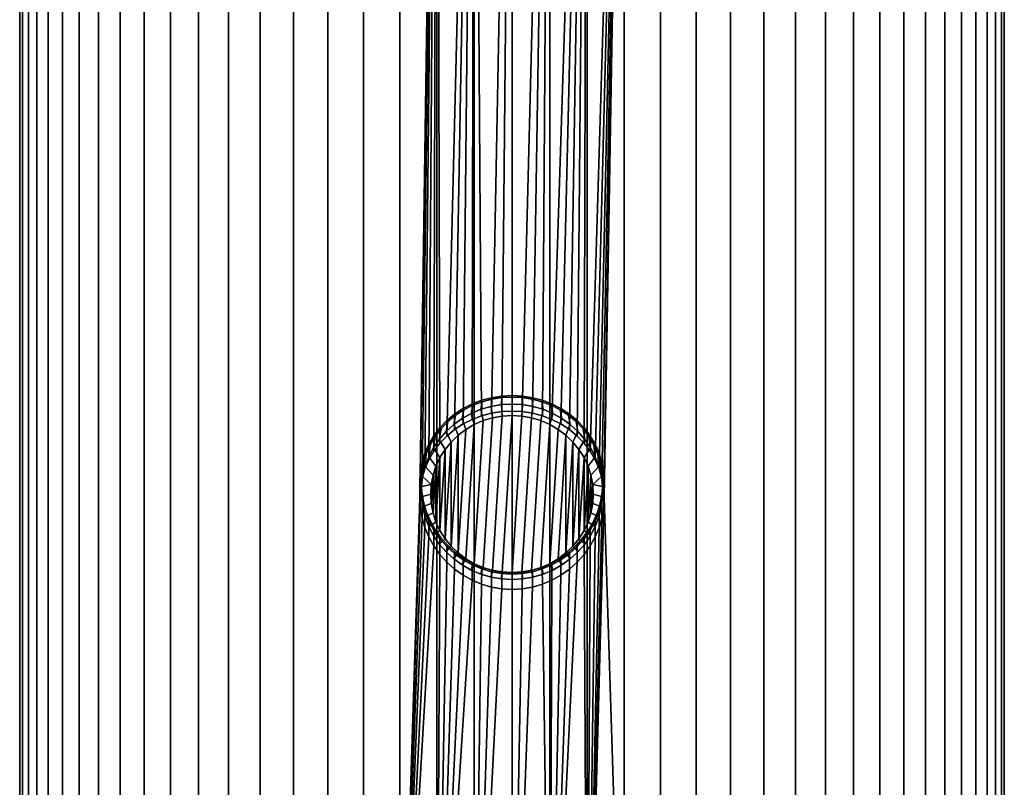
# Model space of a CAD drawing. Header units: metres. Extents: x -24 to 94, y -256 to 25.
# Tile 76 of 195: x -16 to 16, y -105 to -80. Entities that reach past the tile are written whole.
import ezdxf

# ---------------------------------------------------------------- set-up
doc = ezdxf.new("R2010")
doc.units = ezdxf.units.M
doc.layers.add('solid_10_061_003_XXX', color=7, linetype='CONTINUOUS')

msp = doc.modelspace()

# ---------------------------------------------------------------- linework, layer by layer
at = {"layer": 'solid_10_061_003_XXX'}
for points in [[(-2.404225, -107.681595, 292.532562), (-1.20565, -107.645782, 292.666229), (-1.205651, -50.041771, 277.231293), (-2.404226, -50.077583, 277.097626)], [(-1.20565, -107.645782, 292.666229), (0, -107.63382, 292.710876), (0, -50.029808, 277.275909), (-1.205651, -50.041771, 277.231293)], [(0, -107.63382, 292.710876), (1.20565, -107.645782, 292.666229), (1.205651, -50.041771, 277.231293), (0, -50.029808, 277.275909)], [(1.20565, -107.645782, 292.666229), (2.404225, -107.681595, 292.532562), (2.404226, -50.077583, 277.097626), (1.205651, -50.041771, 277.231293)], [(-6.988587, -108.057091, 291.131195), (-5.887619, -107.929352, 291.607941), (-5.887619, -50.32534, 276.172974), (-6.988587, -50.453079, 275.696259)], [(-5.887619, -107.929352, 291.607941), (-4.752099, -107.823799, 292.001862), (-4.7521, -50.219784, 276.566925), (-5.887619, -50.32534, 276.172974)], [(-4.752099, -107.823799, 292.001862), (-3.588692, -107.741051, 292.310699), (-3.588693, -50.137039, 276.875732), (-4.7521, -50.219784, 276.566925)], [(-3.588692, -107.741051, 292.310699), (-2.404225, -107.681595, 292.532562), (-2.404226, -50.077583, 277.097626), (-3.588693, -50.137039, 276.875732)], [(2.404225, -107.681595, 292.532562), (3.588692, -107.741051, 292.310699), (3.588693, -50.137039, 276.875732), (2.404226, -50.077583, 277.097626)], [(3.588692, -107.741051, 292.310699), (4.752099, -107.823799, 292.001862), (4.7521, -50.219784, 276.566925), (3.588693, -50.137039, 276.875732)], [(4.752099, -107.823799, 292.001862), (5.887619, -107.929352, 291.607941), (5.887619, -50.32534, 276.172974), (4.7521, -50.219784, 276.566925)], [(5.887619, -107.929352, 291.607941), (6.988587, -108.057091, 291.131195), (6.988587, -50.453079, 275.696259), (5.887619, -50.32534, 276.172974)], [(-9.061269, -108.376015, 289.940979), (-8.048544, -108.206276, 290.574463), (-8.048544, -50.602261, 275.139496), (-9.061269, -50.772003, 274.506012)], [(-8.048544, -108.206276, 290.574463), (-6.988587, -108.057091, 291.131195), (-6.988587, -50.453079, 275.696259), (-8.048544, -50.602261, 275.139496)], [(6.988587, -108.057091, 291.131195), (8.048544, -108.206276, 290.574463), (8.048544, -50.602261, 275.139496), (6.988587, -50.453079, 275.696259)], [(8.048544, -108.206276, 290.574463), (9.061269, -108.376015, 289.940979), (9.061269, -50.772003, 274.506012), (8.048544, -50.602261, 275.139496)], [(-10.921561, -108.773087, 288.459076), (-10.020818, -108.565323, 289.234467), (-10.020819, -50.961311, 273.7995), (-10.921562, -51.169075, 273.024109)], [(-10.020818, -108.565323, 289.234467), (-9.061269, -108.376015, 289.940979), (-9.061269, -50.772003, 274.506012), (-10.020819, -50.961311, 273.7995)], [(9.061269, -108.376015, 289.940979), (10.020819, -108.565323, 289.234467), (10.020819, -50.961311, 273.7995), (9.061269, -50.772003, 274.506012)], [(10.020819, -108.565323, 289.234467), (10.921561, -108.773087, 288.459076), (10.921562, -51.169075, 273.024109), (10.020819, -50.961311, 273.7995)], [(-11.758213, -108.998085, 287.619354), (-10.921561, -108.773087, 288.459076), (-10.921562, -51.169075, 273.024109), (-11.758213, -51.394077, 272.184418)], [(10.921561, -108.773087, 288.459076), (11.758213, -108.998085, 287.619354), (11.758213, -51.394077, 272.184418), (10.921562, -51.169075, 273.024109)], [(-12.525863, -109.239006, 286.720245), (-11.758213, -108.998085, 287.619354), (-11.758213, -51.394077, 272.184418), (-12.525863, -51.634991, 271.285309)], [(11.758213, -108.998085, 287.619354), (12.525863, -109.239006, 286.720245), (12.525863, -51.634991, 271.285309), (11.758213, -51.394077, 272.184418)], [(-13.836568, -109.762848, 284.765259), (-13.220005, -109.494423, 285.766998), (-13.220005, -51.890411, 270.332062), (-13.836568, -52.158833, 269.330292)], [(-13.220005, -109.494423, 285.766998), (-12.525863, -109.239006, 286.720245), (-12.525863, -51.634991, 271.285309), (-13.220005, -51.890411, 270.332062)], [(12.525863, -109.239006, 286.720245), (13.220005, -109.494423, 285.766998), (13.220005, -51.890411, 270.332062), (12.525863, -51.634991, 271.285309)], [(13.220005, -109.494423, 285.766998), (13.836568, -109.762848, 284.765259), (13.836568, -52.158833, 269.330292), (13.220005, -51.890411, 270.332062)], [(-14.371932, -110.042694, 283.720825), (-13.836568, -109.762848, 284.765259), (-13.836568, -52.158833, 269.330292), (-14.371932, -52.438683, 268.285889)], [(13.836568, -109.762848, 284.765259), (14.371932, -110.042694, 283.720825), (14.371932, -52.438683, 268.285889), (13.836568, -52.158833, 269.330292)], [(-14.822956, -110.332329, 282.639893), (-14.371932, -110.042694, 283.720825), (-14.371932, -52.438683, 268.285889), (-14.822956, -52.728317, 267.204956)], [(14.371932, -110.042694, 283.720825), (14.822956, -110.332329, 282.639893), (14.822956, -52.728317, 267.204956), (14.371932, -52.438683, 268.285889)], [(-15.186993, -110.630051, 281.528778), (-14.822956, -110.332329, 282.639893), (-14.822956, -52.728317, 267.204956), (-15.186993, -53.026039, 266.093842)], [(14.822956, -110.332329, 282.639893), (15.186993, -110.630051, 281.528778), (15.186993, -53.026039, 266.093842), (14.822956, -52.728317, 267.204956)], [(-15.461906, -110.934113, 280.394012), (-15.186993, -110.630051, 281.528778), (-15.186993, -53.026039, 266.093842), (-15.461906, -53.330101, 264.959076)], [(15.186993, -110.630051, 281.528778), (15.461906, -110.934113, 280.394012), (15.461906, -53.330101, 264.959076), (15.186993, -53.026039, 266.093842)], [(-15.646083, -111.242729, 279.242249), (-15.461906, -110.934113, 280.394012), (-15.461906, -53.330101, 264.959076), (-15.646083, -53.638714, 263.807312)], [(15.461906, -110.934113, 280.394012), (15.646083, -111.242729, 279.242249), (15.646083, -53.638714, 263.807312), (15.461906, -53.330101, 264.959076)], [(-15.738442, -111.554085, 278.080261), (-15.646083, -111.242729, 279.242249), (-15.646083, -53.638714, 263.807312), (-15.738442, -53.950073, 262.645294)], [(15.646083, -111.242729, 279.242249), (15.738442, -111.554085, 278.080261), (15.738442, -53.950073, 262.645294), (15.646083, -53.638714, 263.807312)], [(-15.738442, -111.866356, 276.914825), (-15.738442, -111.554085, 278.080261), (-15.738442, -53.950073, 262.645294), (-15.738442, -54.262348, 261.479858)], [(15.738442, -111.554085, 278.080261), (15.738442, -111.866356, 276.914825), (15.738442, -54.262348, 261.479858), (15.738442, -53.950073, 262.645294)], [(-15.646083, -112.177719, 275.752808), (-15.738442, -111.866356, 276.914825), (-15.738442, -54.262348, 261.479858), (-15.646083, -54.573704, 260.317871)], [(15.738442, -111.866356, 276.914825), (15.646083, -112.177719, 275.752808), (15.646083, -54.573704, 260.317871), (15.738442, -54.262348, 261.479858)], [(-15.461906, -112.486336, 274.601044), (-15.646083, -112.177719, 275.752808), (-15.646083, -54.573704, 260.317871), (-15.461906, -54.88232, 259.166107)], [(15.646083, -112.177719, 275.752808), (15.461906, -112.486336, 274.601044), (15.461906, -54.88232, 259.166107), (15.646083, -54.573704, 260.317871)], [(-15.186993, -112.79039, 273.466278), (-15.461906, -112.486336, 274.601044), (-15.461906, -54.88232, 259.166107), (-15.186993, -55.186378, 258.031342)], [(15.461906, -112.486336, 274.601044), (15.186993, -112.79039, 273.466278), (15.186993, -55.186378, 258.031342), (15.461906, -54.88232, 259.166107)], [(-14.822956, -113.088112, 272.355164), (-15.186993, -112.79039, 273.466278), (-15.186993, -55.186378, 258.031342), (-14.822956, -55.4841, 256.920227)], [(15.186993, -112.79039, 273.466278), (14.822956, -113.088112, 272.355164), (14.822956, -55.4841, 256.920227), (15.186993, -55.186378, 258.031342)], [(-14.371932, -113.377747, 271.274231), (-14.822956, -113.088112, 272.355164), (-14.822956, -55.4841, 256.920227), (-14.371932, -55.773739, 255.839294)], [(14.822956, -113.088112, 272.355164), (14.371932, -113.377747, 271.274231), (14.371932, -55.773739, 255.839294), (14.822956, -55.4841, 256.920227)], [(-13.836568, -113.6576, 270.229828), (-14.371932, -113.377747, 271.274231), (-14.371932, -55.773739, 255.839294), (-13.836568, -56.053585, 254.794876)], [(14.371932, -113.377747, 271.274231), (13.836568, -113.6576, 270.229828), (13.836568, -56.053585, 254.794876), (14.371932, -55.773739, 255.839294)], [(-13.220005, -113.926018, 269.228058), (-13.836568, -113.6576, 270.229828), (-13.836568, -56.053585, 254.794876), (-13.220005, -56.32201, 253.793106)], [(-12.525863, -114.181442, 268.274811), (-13.220005, -113.926018, 269.228058), (-13.220005, -56.32201, 253.793106), (-12.525863, -56.577427, 252.839874)], [(13.220005, -113.926018, 269.228058), (12.525863, -114.181442, 268.274811), (12.525863, -56.577427, 252.839874), (13.220005, -56.32201, 253.793106)], [(13.836568, -113.6576, 270.229828), (13.220005, -113.926018, 269.228058), (13.220005, -56.32201, 253.793106), (13.836568, -56.053585, 254.794876)], [(-11.758213, -114.422356, 267.375702), (-12.525863, -114.181442, 268.274811), (-12.525863, -56.577427, 252.839874), (-11.758213, -56.818344, 251.940765)], [(12.525863, -114.181442, 268.274811), (11.758213, -114.422356, 267.375702), (11.758213, -56.818344, 251.940765), (12.525863, -56.577427, 252.839874)], [(-10.921561, -114.647354, 266.536011), (-11.758213, -114.422356, 267.375702), (-11.758213, -56.818344, 251.940765), (-10.921562, -57.043343, 251.101044)], [(11.758213, -114.422356, 267.375702), (10.921561, -114.647354, 266.536011), (10.921562, -57.043343, 251.101044), (11.758213, -56.818344, 251.940765)], [(-10.020819, -114.855118, 265.76062), (-10.921561, -114.647354, 266.536011), (-10.921562, -57.043343, 251.101044), (-10.020819, -57.25111, 250.325668)], [(-9.061269, -115.044426, 265.054108), (-10.020819, -114.855118, 265.76062), (-10.020819, -57.25111, 250.325668), (-9.061269, -57.440418, 249.619156)], [(10.020818, -114.855118, 265.76062), (9.061269, -115.044426, 265.054108), (9.061269, -57.440418, 249.619156), (10.020819, -57.25111, 250.325668)], [(10.921561, -114.647354, 266.536011), (10.020818, -114.855118, 265.76062), (10.020819, -57.25111, 250.325668), (10.921562, -57.043343, 251.101044)], [(-8.048544, -115.214172, 264.420624), (-9.061269, -115.044426, 265.054108), (-9.061269, -57.440418, 249.619156), (-8.048544, -57.610161, 248.985672)], [(9.061269, -115.044426, 265.054108), (8.048544, -115.214172, 264.420624), (8.048544, -57.610161, 248.985672), (9.061269, -57.440418, 249.619156)], [(-6.988587, -115.36335, 263.863861), (-8.048544, -115.214172, 264.420624), (-8.048544, -57.610161, 248.985672), (-6.988587, -57.759338, 248.428925)], [(-5.887619, -115.491096, 263.387146), (-6.988587, -115.36335, 263.863861), (-6.988587, -57.759338, 248.428925), (-5.887619, -57.887081, 247.952179)], [(-4.752099, -115.596649, 262.993195), (-5.887619, -115.491096, 263.387146), (-5.887619, -57.887081, 247.952179), (-4.7521, -57.992634, 247.558243)], [(5.887619, -115.491096, 263.387146), (4.752099, -115.596649, 262.993195), (4.7521, -57.992634, 247.558243), (5.887619, -57.887081, 247.952179)], [(6.988587, -115.36335, 263.863861), (5.887619, -115.491096, 263.387146), (5.887619, -57.887081, 247.952179), (6.988587, -57.759338, 248.428925)], [(8.048544, -115.214172, 264.420624), (6.988587, -115.36335, 263.863861), (6.988587, -57.759338, 248.428925), (8.048544, -57.610161, 248.985672)], [(-3.588692, -115.679398, 262.684387), (-4.752099, -115.596649, 262.993195), (-4.7521, -57.992634, 247.558243), (-3.588693, -58.075382, 247.249435)], [(-3.588693, -58.075382, 247.249435), (-2.404226, -58.134834, 247.027542), (-2.95, -95.574928, 257.157074), (-3.588692, -115.679398, 262.684387)], [(-2.404226, -58.134834, 247.027542), (-2.931705, -95.258972, 257.068817), (-2.95, -95.574928, 257.157074)], [(-2.404226, -58.134834, 247.027542), (-2.876875, -94.947975, 256.974823), (-2.931705, -95.258972, 257.068817)], [(-2.404226, -58.134834, 247.027542), (-2.786147, -94.646339, 256.876831), (-2.876875, -94.947975, 256.974823)], [(-2.404226, -58.134834, 247.027542), (-2.659931, -94.356339, 256.776184), (-2.786147, -94.646339, 256.876831)], [(-2.404226, -58.134834, 247.027542), (-2.500073, -94.082817, 256.675415), (-2.659931, -94.356339, 256.776184)], [(-2.404226, -58.134834, 247.027542), (-2.307771, -93.82811, 256.576416), (-2.500073, -94.082817, 256.675415)], [(-2.404226, -58.134834, 247.027542), (-1.205651, -58.17065, 246.89389), (-2.086019, -93.596321, 256.481995), (-2.307771, -93.82811, 256.576416)], [(-1.205651, -58.17065, 246.89389), (-1.837753, -93.390221, 256.39447), (-2.086019, -93.596321, 256.481995)], [(-1.205651, -58.17065, 246.89389), (-1.56618, -93.212135, 256.316193), (-1.837753, -93.390221, 256.39447)], [(-1.205651, -58.17065, 246.89389), (-1.275944, -93.064514, 256.24942), (-1.56618, -93.212135, 256.316193)], [(-1.205651, -58.17065, 246.89389), (-0.969764, -92.948219, 256.195618), (-1.275944, -93.064514, 256.24942)], [(-1.205651, -58.17065, 246.89389), (0, -58.18261, 246.849258), (-0.652877, -92.864746, 256.156311), (-0.969764, -92.948219, 256.195618)], [(0, -58.18261, 246.849258), (-0.327974, -92.814369, 256.132355), (-0.652877, -92.864746, 256.156311)], [(0, -58.18261, 246.849258), (0, -92.797585, 256.124298), (-0.327974, -92.814369, 256.132355)], [(0, -58.18261, 246.849258), (1.205651, -58.17065, 246.89389), (0.327974, -92.814369, 256.132355), (0, -92.797585, 256.124298)], [(1.205651, -58.17065, 246.89389), (0.652876, -92.864746, 256.156311), (0.327974, -92.814369, 256.132355)], [(1.205651, -58.17065, 246.89389), (0.969763, -92.948219, 256.195618), (0.652876, -92.864746, 256.156311)], [(2.404226, -58.134834, 247.027542), (1.275942, -93.064514, 256.24942), (0.969763, -92.948219, 256.195618), (1.205651, -58.17065, 246.89389)], [(2.404226, -58.134834, 247.027542), (1.566178, -93.212128, 256.316193), (1.275942, -93.064514, 256.24942)], [(2.404226, -58.134834, 247.027542), (1.837751, -93.390221, 256.39447), (1.566178, -93.212128, 256.316193)], [(2.404226, -58.134834, 247.027542), (2.086017, -93.596321, 256.481995), (1.837751, -93.390221, 256.39447)], [(2.404226, -58.134834, 247.027542), (2.30777, -93.82811, 256.576416), (2.086017, -93.596321, 256.481995)], [(3.588693, -58.075382, 247.249435), (2.500071, -94.082809, 256.675415), (2.30777, -93.82811, 256.576416), (2.404226, -58.134834, 247.027542)], [(3.588693, -58.075382, 247.249435), (2.65993, -94.356331, 256.776184), (2.500071, -94.082809, 256.675415)], [(3.588693, -58.075382, 247.249435), (2.786147, -94.646339, 256.876831), (2.65993, -94.356331, 256.776184)], [(3.588693, -58.075382, 247.249435), (2.876875, -94.947975, 256.974823), (2.786147, -94.646339, 256.876831)], [(3.588693, -58.075382, 247.249435), (2.931705, -95.258972, 257.068817), (2.876875, -94.947975, 256.974823)], [(3.588693, -58.075382, 247.249435), (2.95, -95.574921, 257.157074), (2.931705, -95.258972, 257.068817)], [(3.588692, -115.679398, 262.684387), (2.95, -95.574921, 257.157074), (3.588693, -58.075382, 247.249435)], [(4.752099, -115.596649, 262.993195), (3.588692, -115.679398, 262.684387), (3.588693, -58.075382, 247.249435), (4.7521, -57.992634, 247.558243)], [(-1.301575, -92.872108, 257.231323), (-1.252319, -92.61409, 258.100891), (-0.951734, -92.500801, 258.045715), (-0.991809, -92.743042, 257.196747)], [(-1.275944, -93.064514, 256.24942), (-0.969764, -92.948219, 256.195618), (-0.968527, -92.455009, 258.034637), (-1.274755, -92.570389, 258.091309)], [(-0.951734, -92.500801, 258.045715), (-1.252319, -92.61409, 258.100891), (-1.274755, -92.570389, 258.091309), (-0.968527, -92.455009, 258.034637)], [(-0.991809, -92.743042, 257.196747), (-0.951734, -92.500801, 258.045715), (-0.640359, -92.419441, 258.005341), (-0.668827, -92.649643, 257.171692)], [(-0.969764, -92.948219, 256.195618), (-0.652877, -92.864746, 256.156311), (-0.651835, -92.372292, 257.993256), (-0.968527, -92.455009, 258.034637)], [(-0.640359, -92.419441, 258.005341), (-0.951734, -92.500801, 258.045715), (-0.968527, -92.455009, 258.034637), (-0.651835, -92.372292, 257.993256)], [(-0.668827, -92.649643, 257.171692), (-0.640359, -92.419441, 258.005341), (-0.321932, -92.370476, 257.980774), (-0.33666, -92.593063, 257.156555)], [(-0.652877, -92.864746, 256.156311), (-0.327974, -92.814369, 256.132355), (-0.327346, -92.322426, 257.968018), (-0.651835, -92.372292, 257.993256)], [(-0.321932, -92.370476, 257.980774), (-0.640359, -92.419441, 258.005341), (-0.651835, -92.372292, 257.993256), (-0.327346, -92.322426, 257.968018)], [(0, -92.574127, 257.151459), (-0.33666, -92.593063, 257.156555), (-0.321932, -92.370476, 257.980774), (0, -92.354126, 257.972504)], [(-0.327974, -92.814369, 256.132355), (0, -92.797585, 256.124298), (0, -92.305832, 257.959564), (-0.327346, -92.322426, 257.968018)], [(0, -92.354126, 257.972504), (-0.321932, -92.370476, 257.980774), (-0.327346, -92.322426, 257.968018), (0, -92.305832, 257.959564)], [(0.327346, -92.322426, 257.968018), (0, -92.305832, 257.959564), (0, -92.797585, 256.124298), (0.327974, -92.814369, 256.132355)], [(0.321926, -92.370476, 257.980774), (0, -92.354126, 257.972504), (0, -92.305832, 257.959564), (0.327346, -92.322426, 257.968018)], [(0.33666, -92.593063, 257.156555), (0, -92.574127, 257.151459), (0, -92.354126, 257.972504), (0.321926, -92.370476, 257.980774)], [(0.321926, -92.370476, 257.980774), (0.327346, -92.322426, 257.968018), (0.651834, -92.372292, 257.993256), (0.640353, -92.419441, 258.005341)], [(0.668827, -92.649643, 257.171692), (0.33666, -92.593063, 257.156555), (0.321926, -92.370476, 257.980774), (0.640353, -92.419441, 258.005341)], [(0.652876, -92.864746, 256.156311), (0.651834, -92.372292, 257.993256), (0.327346, -92.322426, 257.968018), (0.327974, -92.814369, 256.132355)], [(0.640353, -92.419441, 258.005341), (0.651834, -92.372292, 257.993256), (0.968526, -92.455009, 258.034637), (0.951724, -92.500801, 258.045715)], [(0.991809, -92.743042, 257.196747), (0.668827, -92.649643, 257.171692), (0.640353, -92.419441, 258.005341), (0.951724, -92.500801, 258.045715)], [(0.969763, -92.948219, 256.195618), (0.968526, -92.455009, 258.034637), (0.651834, -92.372292, 257.993256), (0.652876, -92.864746, 256.156311)], [(0.951724, -92.500801, 258.045715), (0.968526, -92.455009, 258.034637), (1.274753, -92.570389, 258.091309), (1.25269, -92.614258, 258.100983)], [(1.301575, -92.872108, 257.231323), (0.991809, -92.743042, 257.196747), (0.951724, -92.500801, 258.045715), (1.25269, -92.614258, 258.100983)], [(1.275942, -93.064514, 256.24942), (1.274753, -92.570389, 258.091309), (0.968526, -92.455009, 258.034637), (0.969763, -92.948219, 256.195618)], [(-1.864174, -93.229546, 257.327087), (-1.805524, -92.932671, 258.249878), (-1.538232, -92.758484, 258.169556), (-1.593513, -93.034912, 257.274933)], [(-1.837753, -93.390221, 256.39447), (-1.56618, -93.212135, 256.316193), (-1.565281, -92.717072, 258.161621), (-1.837313, -92.894295, 258.243958)], [(-1.538232, -92.758484, 258.169556), (-1.805524, -92.932671, 258.249878), (-1.837313, -92.894295, 258.243958), (-1.565281, -92.717072, 258.161621)], [(-1.593513, -93.034912, 257.274933), (-1.538232, -92.758484, 258.169556), (-1.252319, -92.61409, 258.100891), (-1.301575, -92.872108, 257.231323)], [(-1.56618, -93.212135, 256.316193), (-1.275944, -93.064514, 256.24942), (-1.274755, -92.570389, 258.091309), (-1.565281, -92.717072, 258.161621)], [(-1.252319, -92.61409, 258.100891), (-1.538232, -92.758484, 258.169556), (-1.565281, -92.717072, 258.161621), (-1.274755, -92.570389, 258.091309)], [(-1.20827, -93.22921, 257.016418), (-1.301575, -92.872108, 257.231323), (-0.991809, -92.743042, 257.196747), (-0.921952, -93.104744, 256.983063)], [(-0.921952, -93.104744, 256.983063), (-0.991809, -92.743042, 257.196747), (-0.668827, -92.649643, 257.171692), (-0.622226, -93.014519, 256.958893)], [(-0.622226, -93.014519, 256.958893), (-0.668827, -92.649643, 257.171692), (-0.33666, -92.593063, 257.156555), (-0.313415, -92.959862, 256.944244)], [(0, -92.941544, 256.939331), (-0.313415, -92.959862, 256.944244), (-0.33666, -92.593063, 257.156555), (0, -92.574127, 257.151459)], [(0.313415, -92.959862, 256.944244), (0, -92.941544, 256.939331), (0, -92.574127, 257.151459), (0.33666, -92.593063, 257.156555)], [(0.33666, -92.593063, 257.156555), (0.668827, -92.649643, 257.171692), (0.622226, -93.014519, 256.958893), (0.313415, -92.959862, 256.944244)], [(0.668827, -92.649643, 257.171692), (0.991809, -92.743042, 257.196747), (0.921952, -93.104744, 256.983063), (0.622226, -93.014519, 256.958893)], [(0.991809, -92.743042, 257.196747), (1.301575, -92.872108, 257.231323), (1.20827, -93.22921, 257.016418), (0.921952, -93.104744, 256.983063)], [(1.25269, -92.614258, 258.100983), (1.274753, -92.570389, 258.091309), (1.565279, -92.717072, 258.161621), (1.539445, -92.759186, 258.169891)], [(1.593513, -93.034912, 257.274933), (1.301575, -92.872108, 257.231323), (1.25269, -92.614258, 258.100983), (1.539445, -92.759186, 258.169891)], [(1.566178, -93.212128, 256.316193), (1.565279, -92.717072, 258.161621), (1.274753, -92.570389, 258.091309), (1.275942, -93.064514, 256.24942)], [(1.539445, -92.759186, 258.169891), (1.565279, -92.717072, 258.161621), (1.837312, -92.894295, 258.243958), (1.806732, -92.933556, 258.250305)], [(1.864174, -93.229546, 257.327087), (1.593513, -93.034912, 257.274933), (1.539445, -92.759186, 258.169891), (1.806732, -92.933556, 258.250305)], [(1.837751, -93.390221, 256.39447), (1.837312, -92.894295, 258.243958), (1.565279, -92.717072, 258.161621), (1.566178, -93.212128, 256.316193)], [(-2.326225, -93.702644, 257.453857), (-2.268865, -93.362267, 258.43634), (-2.050319, -93.134796, 258.339661), (-2.109317, -93.45295, 257.386963)], [(-2.086019, -93.596321, 256.481995), (-2.086072, -93.099632, 258.335846), (-2.308217, -93.330757, 258.434723), (-2.307771, -93.82811, 256.576416)], [(-2.050319, -93.134796, 258.339661), (-2.268865, -93.362267, 258.43634), (-2.308217, -93.330757, 258.434723), (-2.086072, -93.099632, 258.335846)], [(-2.109317, -93.45295, 257.386963), (-2.050319, -93.134796, 258.339661), (-1.805524, -92.932671, 258.249878), (-1.864174, -93.229546, 257.327087)], [(-2.086019, -93.596321, 256.481995), (-1.837753, -93.390221, 256.39447), (-1.837313, -92.894295, 258.243958), (-2.086072, -93.099632, 258.335846)], [(-1.805524, -92.932671, 258.249878), (-2.050319, -93.134796, 258.339661), (-2.086072, -93.099632, 258.335846), (-1.837313, -92.894295, 258.243958)], [(-1.724131, -93.573143, 257.108582), (-1.864174, -93.229546, 257.327087), (-1.593513, -93.034912, 257.274933), (-1.476979, -93.386116, 257.058472)], [(-1.476979, -93.386116, 257.058472), (-1.593513, -93.034912, 257.274933), (-1.301575, -92.872108, 257.231323), (-1.20827, -93.22921, 257.016418)], [(-1.476979, -97.519791, 258.166077), (-1.20827, -93.22921, 257.016418), (-0.921952, -93.104744, 256.983063), (-1.20827, -97.676697, 258.20813)], [(-1.20827, -97.676697, 258.20813), (-0.921952, -93.104744, 256.983063), (-0.622226, -93.014519, 256.958893), (-0.921952, -97.80117, 258.241486)], [(-0.921952, -97.80117, 258.241486), (-0.622226, -93.014519, 256.958893), (-0.313415, -92.959862, 256.944244), (-0.622226, -97.891388, 258.265656)], [(-0.622226, -97.891388, 258.265656), (-0.313415, -92.959862, 256.944244), (0, -92.941544, 256.939331), (-0.313415, -97.946045, 258.280304)], [(0.313415, -92.959862, 256.944244), (0, -97.964363, 258.285187), (-0.313415, -97.946045, 258.280304), (0, -92.941544, 256.939331)], [(0.622226, -93.014519, 256.958893), (0.313415, -97.946045, 258.280304), (0, -97.964363, 258.285187), (0.313415, -92.959862, 256.944244)], [(0.921952, -93.104744, 256.983063), (0.622226, -97.891388, 258.265656), (0.313415, -97.946045, 258.280304), (0.622226, -93.014519, 256.958893)], [(1.20827, -93.22921, 257.016418), (0.921952, -97.80117, 258.241486), (0.622226, -97.891388, 258.265656), (0.921952, -93.104744, 256.983063)], [(1.301575, -92.872108, 257.231323), (1.593513, -93.034912, 257.274933), (1.476979, -93.386116, 257.058472), (1.20827, -93.22921, 257.016418)], [(1.593513, -93.034912, 257.274933), (1.864174, -93.229546, 257.327087), (1.724131, -93.573143, 257.108582), (1.476979, -93.386116, 257.058472)], [(1.806732, -92.933556, 258.250305), (1.837312, -92.894295, 258.243958), (2.086071, -93.099632, 258.335846), (2.051423, -93.135818, 258.340118)], [(2.109317, -93.45295, 257.386963), (1.864174, -93.229546, 257.327087), (1.806732, -92.933556, 258.250305), (2.051423, -93.135818, 258.340118)], [(1.837751, -93.390221, 256.39447), (2.086017, -93.596321, 256.481995), (2.086071, -93.099632, 258.335846), (1.837312, -92.894295, 258.243958)], [(2.051423, -93.135818, 258.340118), (2.086071, -93.099632, 258.335846), (2.308216, -93.330757, 258.434723), (2.269838, -93.363403, 258.436829)], [(2.326225, -93.702644, 257.453857), (2.109317, -93.45295, 257.386963), (2.051423, -93.135818, 258.340118), (2.269838, -93.363403, 258.436829)], [(2.086017, -93.596321, 256.481995), (2.30777, -93.82811, 256.576416), (2.308216, -93.330757, 258.434723), (2.086071, -93.099632, 258.335846)], [(-2.511408, -93.974609, 257.526733), (-2.458036, -93.611992, 258.53717), (-2.268865, -93.362267, 258.43634), (-2.326225, -93.702644, 257.453857)], [(-2.307771, -93.82811, 256.576416), (-2.308217, -93.330757, 258.434723), (-2.500729, -93.584839, 258.537933), (-2.500073, -94.082817, 256.675415)], [(-2.268865, -93.362267, 258.43634), (-2.458036, -93.611992, 258.53717), (-2.500729, -93.584839, 258.537933), (-2.308217, -93.330757, 258.434723)], [(-2.139748, -94.026299, 257.230011), (-2.326225, -93.702644, 257.453857), (-2.109317, -93.45295, 257.386963), (-1.946116, -93.787575, 257.166046)], [(-1.946116, -93.787575, 257.166046), (-2.109317, -93.45295, 257.386963), (-1.864174, -93.229546, 257.327087), (-1.724131, -93.573143, 257.108582)], [(-1.724131, -97.332764, 258.115967), (-1.476979, -93.386116, 257.058472), (-1.20827, -93.22921, 257.016418), (-1.476979, -97.519791, 258.166077)], [(-1.724131, -97.332764, 258.115967), (-1.724131, -93.573143, 257.108582), (-1.476979, -93.386116, 257.058472)], [(1.476979, -93.386116, 257.058472), (1.20827, -97.676697, 258.20813), (0.921952, -97.80117, 258.241486), (1.20827, -93.22921, 257.016418)], [(1.724131, -93.573143, 257.108582), (1.476979, -97.519791, 258.166077), (1.20827, -97.676697, 258.20813), (1.476979, -93.386116, 257.058472)], [(1.864174, -93.229546, 257.327087), (2.109317, -93.45295, 257.386963), (1.946116, -93.787575, 257.166046), (1.724131, -93.573143, 257.108582)], [(2.109317, -93.45295, 257.386963), (2.326225, -93.702644, 257.453857), (2.139748, -94.026299, 257.230011), (1.946116, -93.787575, 257.166046)], [(2.269838, -93.363403, 258.436829), (2.308216, -93.330757, 258.434723), (2.500727, -93.584839, 258.537933), (2.458861, -93.613228, 258.537659)], [(2.511408, -93.974609, 257.526733), (2.326225, -93.702644, 257.453857), (2.269838, -93.363403, 258.436829), (2.458861, -93.613228, 258.537659)], [(2.30777, -93.82811, 256.576416), (2.500071, -94.082809, 256.675415), (2.500727, -93.584839, 258.537933), (2.308216, -93.330757, 258.434723)], [(-2.66289, -94.265961, 257.604797), (-2.61543, -93.880699, 258.639526), (-2.458036, -93.611992, 258.53717), (-2.511408, -93.974609, 257.526733)], [(-2.500073, -94.082817, 256.675415), (-2.500729, -93.584839, 258.537933), (-2.660586, -93.857689, 258.642456), (-2.659931, -94.356339, 256.776184)], [(-2.458036, -93.611992, 258.53717), (-2.61543, -93.880699, 258.639526), (-2.660586, -93.857689, 258.642456), (-2.500729, -93.584839, 258.537933)], [(-2.302186, -94.285858, 257.299561), (-2.511408, -93.974609, 257.526733), (-2.326225, -93.702644, 257.453857), (-2.139748, -94.026299, 257.230011)], [(-2.139748, -96.879608, 257.994537), (-2.139748, -94.026299, 257.230011), (-1.946116, -93.787575, 257.166046)], [(-1.946116, -97.11834, 258.058502), (-2.139748, -96.879608, 257.994537), (-1.946116, -93.787575, 257.166046)], [(-1.946116, -97.11834, 258.058502), (-1.946116, -93.787575, 257.166046), (-1.724131, -93.573143, 257.108582)], [(-1.724131, -97.332764, 258.115967), (-1.946116, -97.11834, 258.058502), (-1.724131, -93.573143, 257.108582)], [(1.724131, -93.573143, 257.108582), (1.724131, -97.332764, 258.115967), (1.476979, -97.519791, 258.166077)], [(1.724131, -93.573143, 257.108582), (1.946116, -93.787575, 257.166046), (1.724131, -97.332764, 258.115967)], [(1.946116, -93.787575, 257.166046), (1.946116, -97.11834, 258.058502), (1.724131, -97.332764, 258.115967)], [(1.946116, -93.787575, 257.166046), (2.139748, -94.026299, 257.230011), (1.946116, -97.11834, 258.058502)], [(2.326225, -93.702644, 257.453857), (2.511408, -93.974609, 257.526733), (2.302186, -94.285858, 257.299561), (2.139748, -94.026299, 257.230011)], [(2.458861, -93.613228, 258.537659), (2.500727, -93.584839, 258.537933), (2.660585, -93.857689, 258.642456), (2.616098, -93.882011, 258.640015)], [(2.66289, -94.265961, 257.604797), (2.511408, -93.974609, 257.526733), (2.458861, -93.613228, 258.537659), (2.616098, -93.882011, 258.640015)], [(2.500071, -94.082809, 256.675415), (2.65993, -94.356331, 256.776184), (2.660585, -93.857689, 258.642456), (2.500727, -93.584839, 258.537933)], [(-2.659931, -94.356339, 256.776184), (-2.660586, -93.857689, 258.642456), (-2.786641, -94.146935, 258.746124), (-2.786147, -94.646339, 256.876831)], [(-2.61543, -93.880699, 258.639526), (-2.739247, -94.164825, 258.740906), (-2.786641, -94.146935, 258.746124), (-2.660586, -93.857689, 258.642456)], [(-2.778133, -94.5718, 257.686737), (-2.739247, -94.164825, 258.740906), (-2.61543, -93.880699, 258.639526), (-2.66289, -94.265961, 257.604797)], [(-2.431051, -94.562416, 257.373657), (-2.66289, -94.265961, 257.604797), (-2.511408, -93.974609, 257.526733), (-2.302186, -94.285858, 257.299561)], [(-2.302186, -96.620056, 257.924988), (-2.302186, -94.285858, 257.299561), (-2.139748, -94.026299, 257.230011)], [(-2.139748, -96.879608, 257.994537), (-2.302186, -96.620056, 257.924988), (-2.139748, -94.026299, 257.230011)], [(2.139748, -94.026299, 257.230011), (2.139748, -96.879608, 257.994537), (1.946116, -97.11834, 258.058502)], [(2.139748, -94.026299, 257.230011), (2.302186, -94.285858, 257.299561), (2.139748, -96.879608, 257.994537)], [(2.511408, -93.974609, 257.526733), (2.66289, -94.265961, 257.604797), (2.431051, -94.562416, 257.373657), (2.302186, -94.285858, 257.299561)], [(2.616098, -93.882011, 258.640015), (2.660585, -93.857689, 258.642456), (2.786641, -94.146935, 258.746124), (2.739752, -94.166206, 258.741394)], [(2.778133, -94.5718, 257.686737), (2.66289, -94.265961, 257.604797), (2.616098, -93.882011, 258.640015), (2.739752, -94.166206, 258.741394)], [(2.65993, -94.356331, 256.776184), (2.786147, -94.646339, 256.876831), (2.786641, -94.146935, 258.746124), (2.660585, -93.857689, 258.642456)], [(-2.786147, -94.646339, 256.876831), (-2.786641, -94.146935, 258.746124), (-2.877141, -94.447731, 258.846283), (-2.876875, -94.947975, 256.974823)], [(-2.739247, -94.164825, 258.740906), (-2.828323, -94.460831, 258.839142), (-2.877141, -94.447731, 258.846283), (-2.786641, -94.146935, 258.746124)], [(-2.855966, -94.889015, 257.771759), (-2.828323, -94.460831, 258.839142), (-2.739247, -94.164825, 258.740906), (-2.778133, -94.5718, 257.686737)], [(-2.524447, -94.851929, 257.451233), (-2.778133, -94.5718, 257.686737), (-2.66289, -94.265961, 257.604797), (-2.431051, -94.562416, 257.373657)], [(-2.431051, -96.343498, 257.850891), (-2.431051, -94.562416, 257.373657), (-2.302186, -94.285858, 257.299561)], [(-2.302186, -96.620056, 257.924988), (-2.431051, -96.343498, 257.850891), (-2.302186, -94.285858, 257.299561)], [(2.302186, -94.285858, 257.299561), (2.302186, -96.620056, 257.924988), (2.139748, -96.879608, 257.994537)], [(2.302186, -94.285858, 257.299561), (2.431051, -94.562416, 257.373657), (2.302186, -96.620056, 257.924988)], [(2.66289, -94.265961, 257.604797), (2.778133, -94.5718, 257.686737), (2.524447, -94.851929, 257.451233), (2.431051, -94.562416, 257.373657)], [(2.739752, -94.166206, 258.741394), (2.786641, -94.146935, 258.746124), (2.877141, -94.447731, 258.846283), (2.828662, -94.462257, 258.8396)], [(2.855966, -94.889015, 257.771759), (2.778133, -94.5718, 257.686737), (2.739752, -94.166206, 258.741394), (2.828662, -94.462257, 258.8396)], [(2.786147, -94.646339, 256.876831), (2.876875, -94.947975, 256.974823), (2.877141, -94.447731, 258.846283), (2.786641, -94.146935, 258.746124)], [(-2.900001, -95.075119, 259.01944), (-2.931779, -95.390297, 259.110962), (-2.931779, -94.757866, 258.941528), (-2.877141, -94.447731, 258.846283)], [(-2.876875, -94.947975, 256.974823), (-2.877141, -94.447731, 258.846283), (-2.931779, -94.757866, 258.941528), (-2.931705, -95.258972, 257.068817)], [(-2.882013, -94.765343, 258.932465), (-2.900001, -95.075119, 259.01944), (-2.877141, -94.447731, 258.846283)], [(-2.895084, -95.21228, 257.858368), (-2.882013, -94.765343, 258.932465), (-2.828323, -94.460831, 258.839142), (-2.855966, -94.889015, 257.771759)], [(-2.828323, -94.460831, 258.839142), (-2.882013, -94.765343, 258.932465), (-2.877141, -94.447731, 258.846283)], [(-2.581042, -95.150215, 257.531158), (-2.855966, -94.889015, 257.771759), (-2.778133, -94.5718, 257.686737), (-2.524447, -94.851929, 257.451233)], [(-2.524447, -96.053978, 257.773315), (-2.524447, -94.851929, 257.451233), (-2.431051, -94.562416, 257.373657)], [(-2.431051, -96.343498, 257.850891), (-2.524447, -96.053978, 257.773315), (-2.431051, -94.562416, 257.373657)], [(2.431051, -94.562416, 257.373657), (2.431051, -96.343498, 257.850891), (2.302186, -96.620056, 257.924988)], [(2.431051, -94.562416, 257.373657), (2.524447, -94.851929, 257.451233), (2.431051, -96.343498, 257.850891)], [(2.778133, -94.5718, 257.686737), (2.855966, -94.889015, 257.771759), (2.581042, -95.150215, 257.531158), (2.524447, -94.851929, 257.451233)], [(2.828662, -94.462257, 258.8396), (2.877141, -94.447731, 258.846283), (2.931779, -94.757858, 258.941528), (2.882183, -94.7668, 258.932892)], [(2.895084, -95.21228, 257.858368), (2.855966, -94.889015, 257.771759), (2.828662, -94.462257, 258.8396), (2.882183, -94.7668, 258.932892)], [(2.876875, -94.947975, 256.974823), (2.931705, -95.258972, 257.068817), (2.931779, -94.757858, 258.941528), (2.877141, -94.447731, 258.846283)], [(-2.931779, -94.757866, 258.941528), (-2.931779, -95.390297, 259.110962), (-2.95, -95.073051, 259.03006)], [(-2.95, -95.574928, 257.157074), (-2.931705, -95.258972, 257.068817), (-2.931779, -94.757866, 258.941528), (-2.95, -95.073051, 259.03006)], [(-2.895084, -95.21228, 257.858368), (-2.900001, -95.075119, 259.01944), (-2.882013, -94.765343, 258.932465)], [(-2.581042, -95.150215, 257.531158), (-2.895084, -95.21228, 257.858368), (-2.855966, -94.889015, 257.771759)], [(-2.581042, -95.755692, 257.69339), (-2.581042, -95.150215, 257.531158), (-2.524447, -94.851929, 257.451233)], [(-2.524447, -96.053978, 257.773315), (-2.581042, -95.755692, 257.69339), (-2.524447, -94.851929, 257.451233)], [(2.524447, -94.851929, 257.451233), (2.524447, -96.053978, 257.773315), (2.431051, -96.343498, 257.850891)], [(2.524447, -94.851929, 257.451233), (2.581042, -95.150215, 257.531158), (2.524447, -96.053978, 257.773315)], [(2.895084, -95.21228, 257.858368), (2.581042, -95.150215, 257.531158), (2.855966, -94.889015, 257.771759)], [(2.900001, -95.076591, 259.019836), (2.931779, -94.757858, 258.941528), (2.931779, -95.390297, 259.110962), (2.877141, -95.706497, 259.183563)], [(2.900001, -95.076591, 259.019836), (2.882183, -94.7668, 258.932892), (2.931779, -94.757858, 258.941528)], [(2.895084, -95.538338, 257.94574), (2.895084, -95.21228, 257.858368), (2.882183, -94.7668, 258.932892), (2.900001, -95.076591, 259.019836)], [(2.931705, -95.258972, 257.068817), (2.95, -95.574921, 257.157074), (2.95, -95.073051, 259.03006), (2.931779, -94.757858, 258.941528)], [(2.931779, -95.390297, 259.110962), (2.931779, -94.757858, 258.941528), (2.95, -95.073051, 259.03006)], [(-2.931705, -95.892677, 257.238617), (-2.95, -95.574928, 257.157074), (-2.95, -95.073051, 259.03006), (-2.931779, -95.390297, 259.110962)], [(-2.900001, -95.075119, 259.01944), (-2.882182, -95.386879, 259.09903), (-2.931779, -95.390297, 259.110962)], [(-2.895084, -95.21228, 257.858368), (-2.895084, -95.538338, 257.94574), (-2.882182, -95.386879, 259.09903), (-2.900001, -95.075119, 259.01944)], [(-2.581042, -95.150215, 257.531158), (-2.599996, -95.452957, 257.612274), (-2.895084, -95.538338, 257.94574), (-2.895084, -95.21228, 257.858368)], [(-2.581042, -95.755692, 257.69339), (-2.599996, -95.452957, 257.612274), (-2.581042, -95.150215, 257.531158)], [(2.581042, -95.150215, 257.531158), (2.581042, -95.755692, 257.69339), (2.524447, -96.053978, 257.773315)], [(2.581042, -95.150215, 257.531158), (2.599996, -95.452957, 257.612274), (2.581042, -95.755692, 257.69339)], [(2.895084, -95.538338, 257.94574), (2.599996, -95.452957, 257.612274), (2.581042, -95.150215, 257.531158), (2.895084, -95.21228, 257.858368)], [(2.882013, -95.388351, 259.099396), (2.900001, -95.076591, 259.019836), (2.877141, -95.706497, 259.183563)], [(2.895084, -95.538338, 257.94574), (2.900001, -95.076591, 259.019836), (2.882013, -95.388351, 259.099396)], [(2.95, -95.574921, 257.157074), (2.931705, -95.892677, 257.238617), (2.931779, -95.390297, 259.110962), (2.95, -95.073051, 259.03006)], [(-3.588692, -115.679398, 262.684387), (-2.95, -95.574928, 257.157074), (-2.931705, -95.892677, 257.238617)], [(-2.82866, -95.697258, 259.170532), (-2.877141, -95.706497, 259.183563), (-2.931779, -95.390297, 259.110962), (-2.882182, -95.386879, 259.09903)], [(-2.876876, -96.209, 257.312714), (-2.931705, -95.892677, 257.238617), (-2.931779, -95.390297, 259.110962), (-2.877141, -95.706497, 259.183563)], [(-2.895084, -95.538338, 257.94574), (-2.855966, -95.861603, 258.032349), (-2.82866, -95.697258, 259.170532), (-2.882182, -95.386879, 259.09903)], [(-2.599996, -95.452957, 257.612274), (-2.581042, -95.755692, 257.69339), (-2.855966, -95.861603, 258.032349), (-2.895084, -95.538338, 257.94574)], [(3.588692, -115.679398, 262.684387), (2.404225, -115.738846, 262.462494), (2.931705, -95.892677, 257.238617), (2.95, -95.574921, 257.157074)], [(2.855966, -95.861603, 258.032349), (2.581042, -95.755692, 257.69339), (2.599996, -95.452957, 257.612274), (2.895084, -95.538338, 257.94574)], [(2.828322, -95.698715, 259.170837), (2.882013, -95.388351, 259.099396), (2.877141, -95.706497, 259.183563)], [(2.895084, -95.538338, 257.94574), (2.882013, -95.388351, 259.099396), (2.828322, -95.698715, 259.170837), (2.855966, -95.861603, 258.032349)], [(2.876876, -96.209, 257.312714), (2.877141, -95.706497, 259.183563), (2.931779, -95.390297, 259.110962), (2.931705, -95.892677, 257.238617)], [(-3.588692, -115.679398, 262.684387), (-2.931705, -95.892677, 257.238617), (-2.876876, -96.209, 257.312714)], [(-2.739749, -96.002754, 259.23349), (-2.786642, -96.017075, 259.247223), (-2.877141, -95.706497, 259.183563), (-2.82866, -95.697258, 259.170532)], [(-2.786147, -96.519226, 257.378662), (-2.876876, -96.209, 257.312714), (-2.877141, -95.706497, 259.183563), (-2.786642, -96.017075, 259.247223)], [(-2.855966, -95.861603, 258.032349), (-2.778133, -96.178818, 258.11734), (-2.739749, -96.002754, 259.23349), (-2.82866, -95.697258, 259.170532)], [(-2.581042, -95.755692, 257.69339), (-2.524447, -96.053978, 257.773315), (-2.778133, -96.178818, 258.11734), (-2.855966, -95.861603, 258.032349)], [(-2.616095, -96.299561, 259.287811), (-2.660587, -96.319405, 259.302063), (-2.786642, -96.017075, 259.247223), (-2.739749, -96.002754, 259.23349)], [(-2.778133, -96.178818, 258.11734), (-2.66289, -96.484657, 258.19931), (-2.616095, -96.299561, 259.287811), (-2.739749, -96.002754, 259.23349)], [(2.404225, -115.738846, 262.462494), (2.876876, -96.209, 257.312714), (2.931705, -95.892677, 257.238617)], [(2.778133, -96.178818, 258.11734), (2.524447, -96.053978, 257.773315), (2.581042, -95.755692, 257.69339), (2.855966, -95.861603, 258.032349)], [(2.615429, -96.300941, 259.288025), (2.739245, -96.004181, 259.233765), (2.786642, -96.017075, 259.247223), (2.660587, -96.319405, 259.302063)], [(2.778133, -96.178818, 258.11734), (2.739245, -96.004181, 259.233765), (2.615429, -96.300941, 259.288025), (2.66289, -96.484657, 258.19931)], [(2.739245, -96.004181, 259.233765), (2.828322, -95.698715, 259.170837), (2.877141, -95.706497, 259.183563), (2.786642, -96.017075, 259.247223)], [(2.855966, -95.861603, 258.032349), (2.828322, -95.698715, 259.170837), (2.739245, -96.004181, 259.233765), (2.778133, -96.178818, 258.11734)], [(2.786147, -96.519218, 257.378662), (2.786642, -96.017075, 259.247223), (2.877141, -95.706497, 259.183563), (2.876876, -96.209, 257.312714)], [(-3.588692, -115.679398, 262.684387), (-2.876876, -96.209, 257.312714), (-2.786147, -96.519226, 257.378662)], [(-2.659932, -96.820686, 257.436523), (-2.786147, -96.519226, 257.378662), (-2.786642, -96.017075, 259.247223), (-2.660587, -96.319405, 259.302063)], [(-2.524447, -96.053978, 257.773315), (-2.431051, -96.343498, 257.850891), (-2.66289, -96.484657, 258.19931), (-2.778133, -96.178818, 258.11734)], [(-2.66289, -96.484657, 258.19931), (-2.511408, -96.776009, 258.277374), (-2.458856, -96.583519, 259.333557), (-2.616095, -96.299561, 259.287811)], [(-2.458856, -96.583519, 259.333557), (-2.50073, -96.607956, 259.347992), (-2.660587, -96.319405, 259.302063), (-2.616095, -96.299561, 259.287811)], [(2.404225, -115.738846, 262.462494), (2.786147, -96.519218, 257.378662), (2.876876, -96.209, 257.312714)], [(2.66289, -96.484657, 258.19931), (2.431051, -96.343498, 257.850891), (2.524447, -96.053978, 257.773315), (2.778133, -96.178818, 258.11734)], [(2.458035, -96.584824, 259.33374), (2.615429, -96.300941, 259.288025), (2.660587, -96.319405, 259.302063), (2.500731, -96.607956, 259.347992)], [(2.66289, -96.484657, 258.19931), (2.615429, -96.300941, 259.288025), (2.458035, -96.584824, 259.33374), (2.511408, -96.776009, 258.277374)], [(2.659932, -96.820686, 257.436523), (2.660587, -96.319405, 259.302063), (2.786642, -96.017075, 259.247223), (2.786147, -96.519218, 257.378662)], [(-3.588692, -115.679398, 262.684387), (-2.786147, -96.519226, 257.378662), (-2.659932, -96.820686, 257.436523)], [(-2.431051, -96.343498, 257.850891), (-2.302186, -96.620056, 257.924988), (-2.511408, -96.776009, 258.277374), (-2.66289, -96.484657, 258.19931)], [(-2.500073, -97.107956, 257.485992), (-2.659932, -96.820686, 257.436523), (-2.660587, -96.319405, 259.302063), (-2.50073, -96.607956, 259.347992)], [(-2.511408, -96.776009, 258.277374), (-2.326225, -97.047974, 258.35025), (-2.269831, -96.850296, 259.371124), (-2.458856, -96.583519, 259.333557)], [(-2.302186, -96.620056, 257.924988), (-2.139748, -96.879608, 257.994537), (-2.326225, -97.047974, 258.35025), (-2.511408, -96.776009, 258.277374)], [(-2.269831, -96.850296, 259.371124), (-2.308218, -96.879601, 259.38562), (-2.50073, -96.607956, 259.347992), (-2.458856, -96.583519, 259.333557)], [(-2.307771, -97.378036, 257.527618), (-2.500073, -97.107956, 257.485992), (-2.50073, -96.607956, 259.347992), (-2.308218, -96.879601, 259.38562)], [(2.326225, -97.047974, 258.35025), (2.139748, -96.879608, 257.994537), (2.302186, -96.620056, 257.924988), (2.511408, -96.776009, 258.277374)], [(2.268864, -96.851509, 259.371277), (2.458035, -96.584824, 259.33374), (2.500731, -96.607956, 259.347992), (2.308218, -96.879601, 259.38562)], [(2.511408, -96.776009, 258.277374), (2.458035, -96.584824, 259.33374), (2.268864, -96.851509, 259.371277), (2.326225, -97.047974, 258.35025)], [(2.511408, -96.776009, 258.277374), (2.302186, -96.620056, 257.924988), (2.431051, -96.343498, 257.850891), (2.66289, -96.484657, 258.19931)], [(2.307772, -97.378036, 257.527618), (2.308218, -96.879601, 259.38562), (2.500731, -96.607956, 259.347992), (2.500074, -97.107956, 257.485992)], [(2.404225, -115.738846, 262.462494), (2.659932, -96.820686, 257.436523), (2.786147, -96.519218, 257.378662)], [(2.500074, -97.107956, 257.485992), (2.500731, -96.607956, 259.347992), (2.660587, -96.319405, 259.302063), (2.659932, -96.820686, 257.436523)], [(-3.588692, -115.679398, 262.684387), (-2.659932, -96.820686, 257.436523), (-2.500073, -97.107956, 257.485992)], [(-2.326225, -97.047974, 258.35025), (-2.109317, -97.297668, 258.417145), (-2.051415, -97.095734, 259.401184), (-2.269831, -96.850296, 259.371124)], [(-2.139748, -96.879608, 257.994537), (-1.946116, -97.11834, 258.058502), (-2.109317, -97.297668, 258.417145), (-2.326225, -97.047974, 258.35025)], [(-2.051415, -97.095734, 259.401184), (-2.086074, -97.129196, 259.415558), (-2.308218, -96.879601, 259.38562), (-2.269831, -96.850296, 259.371124)], [(-2.08602, -97.625992, 257.561737), (-2.307771, -97.378036, 257.527618), (-2.308218, -96.879601, 259.38562), (-2.086074, -97.129196, 259.415558)], [(2.109317, -97.297668, 258.417145), (1.946116, -97.11834, 258.058502), (2.139748, -96.879608, 257.994537), (2.326225, -97.047974, 258.35025)], [(2.050318, -97.096832, 259.401306), (2.268864, -96.851509, 259.371277), (2.308218, -96.879601, 259.38562), (2.086074, -97.129196, 259.415558)], [(2.326225, -97.047974, 258.35025), (2.268864, -96.851509, 259.371277), (2.050318, -97.096832, 259.401306), (2.109317, -97.297668, 258.417145)], [(2.08602, -97.625992, 257.561737), (2.086074, -97.129196, 259.415558), (2.308218, -96.879601, 259.38562), (2.307772, -97.378036, 257.527618)], [(2.404225, -115.738846, 262.462494), (2.500074, -97.107956, 257.485992), (2.659932, -96.820686, 257.436523)], [(-3.588692, -115.679398, 262.684387), (-2.500073, -97.107956, 257.485992), (-2.307771, -97.378036, 257.527618), (-2.404225, -115.738846, 262.462494)], [(-2.109317, -97.297668, 258.417145), (-1.864174, -97.521065, 258.47699), (-1.806723, -97.315811, 259.4245), (-2.051415, -97.095734, 259.401184)], [(-1.946116, -97.11834, 258.058502), (-1.724131, -97.332764, 258.115967), (-1.864174, -97.521065, 258.47699), (-2.109317, -97.297668, 258.417145)], [(-1.806723, -97.315811, 259.4245), (-1.837314, -97.352974, 259.43866), (-2.086074, -97.129196, 259.415558), (-2.051415, -97.095734, 259.401184)], [(-1.837753, -97.848228, 257.588989), (-2.08602, -97.625992, 257.561737), (-2.086074, -97.129196, 259.415558), (-1.837314, -97.352974, 259.43866)], [(1.864174, -97.521065, 258.47699), (1.724131, -97.332764, 258.115967), (1.946116, -97.11834, 258.058502), (2.109317, -97.297668, 258.417145)], [(1.805524, -97.316772, 259.424591), (2.050318, -97.096832, 259.401306), (2.086074, -97.129196, 259.415558), (1.837314, -97.352974, 259.43866)], [(2.109317, -97.297668, 258.417145), (2.050318, -97.096832, 259.401306), (1.805524, -97.316772, 259.424591), (1.864174, -97.521065, 258.47699)], [(2.08602, -97.625992, 257.561737), (1.837753, -97.848228, 257.588989), (1.837314, -97.352974, 259.43866), (2.086074, -97.129196, 259.415558)], [(2.404225, -115.738846, 262.462494), (2.307772, -97.378036, 257.527618), (2.500074, -97.107956, 257.485992)], [(-2.404225, -115.738846, 262.462494), (-2.307771, -97.378036, 257.527618), (-2.08602, -97.625992, 257.561737)], [(-1.864174, -97.521065, 258.47699), (-1.593513, -97.715706, 258.529144), (-1.539435, -97.507027, 259.442078), (-1.806723, -97.315811, 259.4245)], [(-1.724131, -97.332764, 258.115967), (-1.476979, -97.519791, 258.166077), (-1.593513, -97.715706, 258.529144), (-1.864174, -97.521065, 258.47699)], [(-1.837753, -97.848228, 257.588989), (-1.837314, -97.352974, 259.43866), (-1.565283, -97.547623, 259.455963), (-1.566182, -98.041595, 257.61026)], [(-1.539435, -97.507027, 259.442078), (-1.565283, -97.547623, 259.455963), (-1.837314, -97.352974, 259.43866), (-1.806723, -97.315811, 259.4245)], [(-1.593513, -97.715706, 258.529144), (-1.301575, -97.87851, 258.572784), (-1.252684, -97.666985, 259.454865), (-1.539435, -97.507027, 259.442078)], [(-1.476979, -97.519791, 258.166077), (-1.20827, -97.676697, 258.20813), (-1.301575, -97.87851, 258.572784), (-1.593513, -97.715706, 258.529144)], [(-1.566182, -98.041595, 257.61026), (-1.565283, -97.547623, 259.455963), (-1.274757, -97.709801, 259.468414), (-1.275945, -98.202827, 257.626251)], [(-1.252684, -97.666985, 259.454865), (-1.274757, -97.709801, 259.468414), (-1.565283, -97.547623, 259.455963), (-1.539435, -97.507027, 259.442078)], [(2.404225, -115.738846, 262.462494), (1.20565, -115.774658, 262.328827), (2.08602, -97.625992, 257.561737), (2.307772, -97.378036, 257.527618)], [(1.301575, -97.87851, 258.572784), (1.20827, -97.676697, 258.20813), (1.476979, -97.519791, 258.166077), (1.593513, -97.715706, 258.529144)], [(1.252319, -97.667168, 259.454865), (1.538232, -97.507782, 259.442139), (1.565282, -97.547623, 259.455963), (1.274756, -97.709801, 259.468414)], [(1.593513, -97.715706, 258.529144), (1.538232, -97.507782, 259.442139), (1.252319, -97.667168, 259.454865), (1.301575, -97.87851, 258.572784)], [(1.566182, -98.041595, 257.61026), (1.275945, -98.202827, 257.626251), (1.274756, -97.709801, 259.468414), (1.565282, -97.547623, 259.455963)], [(1.593513, -97.715706, 258.529144), (1.476979, -97.519791, 258.166077), (1.724131, -97.332764, 258.115967), (1.864174, -97.521065, 258.47699)], [(1.538232, -97.507782, 259.442139), (1.805524, -97.316772, 259.424591), (1.837314, -97.352974, 259.43866), (1.565282, -97.547623, 259.455963)], [(1.864174, -97.521065, 258.47699), (1.805524, -97.316772, 259.424591), (1.538232, -97.507782, 259.442139), (1.593513, -97.715706, 258.529144)], [(1.837753, -97.848228, 257.588989), (1.566182, -98.041595, 257.61026), (1.565282, -97.547623, 259.455963), (1.837314, -97.352974, 259.43866)], [(-2.404225, -115.738846, 262.462494), (-2.08602, -97.625992, 257.561737), (-1.837753, -97.848228, 257.588989)], [(-2.404225, -115.738846, 262.462494), (-1.837753, -97.848228, 257.588989), (-1.566182, -98.041595, 257.61026)], [(-1.301575, -97.87851, 258.572784), (-0.991809, -98.007576, 258.607361), (-0.951726, -97.792877, 259.463715), (-1.252684, -97.666985, 259.454865)], [(-1.20827, -97.676697, 258.20813), (-0.921952, -97.80117, 258.241486), (-0.991809, -98.007576, 258.607361), (-1.301575, -97.87851, 258.572784)], [(-1.275945, -98.202827, 257.626251), (-1.274757, -97.709801, 259.468414), (-0.968529, -97.838066, 259.47702), (-0.969765, -98.330452, 257.637756)], [(-0.951726, -97.792877, 259.463715), (-0.968529, -97.838066, 259.47702), (-1.274757, -97.709801, 259.468414), (-1.252684, -97.666985, 259.454865)], [(-0.991809, -98.007576, 258.607361), (-0.668827, -98.100975, 258.632385), (-0.640355, -97.883514, 259.469452), (-0.951726, -97.792877, 259.463715)], [(-0.921952, -97.80117, 258.241486), (-0.622226, -97.891388, 258.265656), (-0.668827, -98.100975, 258.632385), (-0.991809, -98.007576, 258.607361)], [(-0.969765, -98.330452, 257.637756), (-0.968529, -97.838066, 259.47702), (-0.651837, -97.930389, 259.482544), (-0.652878, -98.422386, 257.645477)], [(-0.640355, -97.883514, 259.469452), (-0.651837, -97.930389, 259.482544), (-0.968529, -97.838066, 259.47702), (-0.951726, -97.792877, 259.463715)], [(-0.668827, -98.100975, 258.632385), (-0.33666, -98.157555, 258.647552), (-0.321927, -97.938217, 259.472626), (-0.640355, -97.883514, 259.469452)], [(-0.622226, -97.891388, 258.265656), (-0.313415, -97.946045, 258.280304), (-0.33666, -98.157555, 258.647552), (-0.668827, -98.100975, 258.632385)], [(-0.321927, -97.938217, 259.472626), (-0.327346, -97.986191, 259.485626), (-0.651837, -97.930389, 259.482544), (-0.640355, -97.883514, 259.469452)], [(0.33666, -98.157555, 258.647552), (0.313415, -97.946045, 258.280304), (0.622226, -97.891388, 258.265656), (0.668827, -98.100975, 258.632385)], [(0.321932, -97.938217, 259.472626), (0.640358, -97.883514, 259.469452), (0.651836, -97.930389, 259.482544), (0.327346, -97.986191, 259.485626)], [(0.668827, -98.100975, 258.632385), (0.640358, -97.883514, 259.469452), (0.321932, -97.938217, 259.472626), (0.33666, -98.157555, 258.647552)], [(0.668827, -98.100975, 258.632385), (0.622226, -97.891388, 258.265656), (0.921952, -97.80117, 258.241486), (0.991809, -98.007576, 258.607361)], [(0.640358, -97.883514, 259.469452), (0.951732, -97.792877, 259.463715), (0.968528, -97.838066, 259.47702), (0.651836, -97.930389, 259.482544)], [(0.991809, -98.007576, 258.607361), (0.951732, -97.792877, 259.463715), (0.640358, -97.883514, 259.469452), (0.668827, -98.100975, 258.632385)], [(0.969764, -98.330452, 257.637787), (0.652878, -98.422386, 257.645477), (0.651836, -97.930389, 259.482544), (0.968528, -97.838066, 259.47702)], [(0.991809, -98.007576, 258.607361), (0.921952, -97.80117, 258.241486), (1.20827, -97.676697, 258.20813), (1.301575, -97.87851, 258.572784)], [(0.951732, -97.792877, 259.463715), (1.252319, -97.667168, 259.454865), (1.274756, -97.709801, 259.468414), (0.968528, -97.838066, 259.47702)], [(1.301575, -97.87851, 258.572784), (1.252319, -97.667168, 259.454865), (0.951732, -97.792877, 259.463715), (0.991809, -98.007576, 258.607361)], [(1.275945, -98.202827, 257.626251), (0.969764, -98.330452, 257.637787), (0.968528, -97.838066, 259.47702), (1.274756, -97.709801, 259.468414)], [(1.20565, -115.774658, 262.328827), (1.837753, -97.848228, 257.588989), (2.08602, -97.625992, 257.561737)], [(1.20565, -115.774658, 262.328827), (1.566182, -98.041595, 257.61026), (1.837753, -97.848228, 257.588989)], [(-2.404225, -115.738846, 262.462494), (-1.566182, -98.041595, 257.61026), (-1.275945, -98.202827, 257.626251)], [(-2.404225, -115.738846, 262.462494), (-1.275945, -98.202827, 257.626251), (-0.969765, -98.330452, 257.637756), (-1.20565, -115.774658, 262.328827)], [(-0.652878, -98.422386, 257.645477), (-0.651837, -97.930389, 259.482544), (-0.327346, -97.986191, 259.485626), (-0.327975, -98.477997, 257.649902)], [(-0.33666, -98.157555, 258.647552), (0, -98.176491, 258.652618), (0, -97.956497, 259.473663), (-0.321927, -97.938217, 259.472626)], [(-0.313415, -97.946045, 258.280304), (0, -97.964363, 258.285187), (0, -98.176491, 258.652618), (-0.33666, -98.157555, 258.647552)], [(0, -98.496552, 257.651337), (-0.327975, -98.477997, 257.649902), (-0.327346, -97.986191, 259.485626), (0, -98.004791, 259.486603)], [(-0.321927, -97.938217, 259.472626), (0, -97.956497, 259.473663), (0, -98.004791, 259.486603), (-0.327346, -97.986191, 259.485626)], [(0, -97.956497, 259.473663), (0.321932, -97.938217, 259.472626), (0.327346, -97.986191, 259.485626), (0, -98.004791, 259.486603)], [(0, -98.176491, 258.652618), (0.33666, -98.157555, 258.647552), (0.321932, -97.938217, 259.472626), (0, -97.956497, 259.473663)], [(0.33666, -98.157555, 258.647552), (0, -98.176491, 258.652618), (0, -97.964363, 258.285187), (0.313415, -97.946045, 258.280304)], [(0.327974, -98.477997, 257.649902), (0, -98.496552, 257.651337), (0, -98.004791, 259.486603), (0.327346, -97.986191, 259.485626)], [(0.652878, -98.422386, 257.645477), (0.327974, -98.477997, 257.649902), (0.327346, -97.986191, 259.485626), (0.651836, -97.930389, 259.482544)], [(1.20565, -115.774658, 262.328827), (0.969764, -98.330452, 257.637787), (1.275945, -98.202827, 257.626251)], [(1.20565, -115.774658, 262.328827), (1.275945, -98.202827, 257.626251), (1.566182, -98.041595, 257.61026)], [(-1.20565, -115.774658, 262.328827), (-0.969765, -98.330452, 257.637756), (-0.652878, -98.422386, 257.645477)], [(-1.20565, -115.774658, 262.328827), (-0.652878, -98.422386, 257.645477), (-0.327975, -98.477997, 257.649902)], [(0, -115.786621, 262.28421), (-1.20565, -115.774658, 262.328827), (-0.327975, -98.477997, 257.649902), (0, -98.496552, 257.651337)], [(1.20565, -115.774658, 262.328827), (0, -115.786621, 262.28421), (0.652878, -98.422386, 257.645477), (0.969764, -98.330452, 257.637787)], [(0, -115.786621, 262.28421), (0.327974, -98.477997, 257.649902), (0.652878, -98.422386, 257.645477)], [(0, -115.786621, 262.28421), (0, -98.496552, 257.651337), (0.327974, -98.477997, 257.649902)]]:
    msp.add_3dface(points, dxfattribs=at)

doc.saveas('drawing.dxf')
